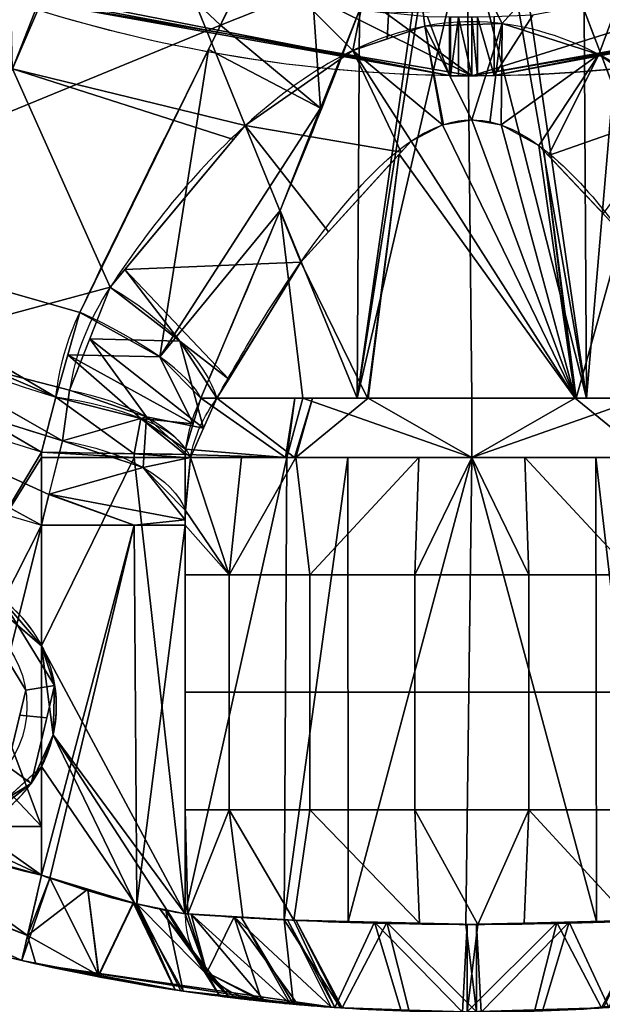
# Model space of a CAD drawing. Header units: millimetres. Extents: x -95 to 95, y -168 to 68.
# Tile 19 of 256: x -15 to 4, y -68 to -34. Entities that reach past the tile are written whole.
import ezdxf

# ---------------------------------------------------------------- set-up
doc = ezdxf.new("R2010")
doc.units = ezdxf.units.MM
doc.layers.add('100', color=7, linetype='Continuous', true_color=0xffffff)

msp = doc.modelspace()

# ---------------------------------------------------------------- linework, layer by layer
at = {"layer": '100', "color": 163, "linetype": 'Continuous'}
for p, q in [((0.766, -33.982, 14.087), (0.766, -35.994, 14.087)), ((-0.766, -35.994, 14.087), (-0.766, -33.996, 14.087)), ((-14.697, -55.475, 97), (-14.697, -49.039, 97)), ((-9.798, -49.039, 101), (-9.798, -64.637, 101)), ((-14.697, -51.356, 81), (-14.697, -63.317, 81)), ((-9.798, -64.637, 77), (-9.798, -51.356, 77)), ((-14.697, -63.317, 97), (-14.697, -59.603, 97))]:
    msp.add_line(p, q, dxfattribs=at)
at = {"layer": '100', "color": 163, "linetype": 'Continuous', "extrusion": (0, 0, -1)}
msp.add_circle((18.696, -57.539, -102), 4.5, dxfattribs=at)
at = {"layer": '100', "color": 163, "linetype": 'Continuous'}
msp.add_circle((-18.696, -57.539, 103), 3.5, dxfattribs=at)
at = {"layer": '100', "color": 163, "linetype": 'Continuous', "extrusion": (0, 0, -1)}
for centre, radius, start, end in [((0, 0, -94), 68, 283.06797, 256.93203), ((0, 0, -81), 65, 283.06797, 256.93203), ((0, 0, -97), 51.024, 286.7388, 253.2612), ((0, 0, -80.215), 50.45, 286.0923, 253.9077), ((0, 14, 10), 50, 250.5023, 289.4977)]:
    msp.add_arc(centre, radius, start, end, dxfattribs=at)
at = {"layer": '100', "color": 163, "linetype": 'Continuous'}
for centre, radius, start, end in [((0, 0, 84), 68, 283.06797, 256.93203), ((0, 0, 81), 53.418, 285.9698, 254.0302), ((0, 0, 97.321), 49.087, 286.8231, 253.1769), ((-18.696, -57.539, 97), 4.5, 27.3052, 252), ((-18.696, -57.539, 97), 4.5, 252, 332.6948), ((0, 0, 97), 65, 252, 256.93203)]:
    msp.add_arc(centre, radius, start, end, dxfattribs=at)
at = {"layer": '100', "color": 163, "linetype": 'Continuous', "extrusion": (0.500891, 0.754648, -0.42381)}
msp.add_arc((-14.276, 46.906, -71.566), 5, 82.3326, 153.3965, dxfattribs=at)
at = {"layer": '100', "color": 163, "linetype": 'Continuous', "extrusion": (0.40359, 0.877121, 0.260333)}
msp.add_arc((-6.442, 111.737, -18.493), 5, 196.0479, 272.0461, dxfattribs=at)
at = {"layer": '100', "color": 163, "linetype": 'Continuous', "extrusion": (0.136165, 0.869628, -0.474559)}
msp.add_arc((6.659, 41.846, -80.136), 5, 93.5678, 161.7399, dxfattribs=at)
at = {"layer": '100', "color": 163, "linetype": 'Continuous', "extrusion": (0.110686, 0.941471, 0.318404)}
msp.add_arc((8.907, 112.635, -14.821), 5, 192.3972, 266.748, dxfattribs=at)
at = {"layer": '100', "color": 163, "linetype": 'Continuous', "extrusion": (0, 1, 0)}
for centre, radius, start, end in [((0, 99, -47.021), 9.65, 16.4644, 163.5356), ((0, 79, -47.021), 9.65, 205.512, 334.488), ((14.697, 102, -49.039), 5, 191.537, 270), ((14.697, 76, -51.356), 5, 90, 168.463)]:
    msp.add_arc(centre, radius, start, end, dxfattribs=at)
at = {"layer": '100', "color": 163, "linetype": 'Continuous', "extrusion": (0.104531, 0.86556, -0.489775)}
msp.add_arc((8.467, 40.56, -82.706), 5, 94.5387, 166.1485, dxfattribs=at)
at = {"layer": '100', "color": 163, "linetype": 'Continuous', "extrusion": (0.016412, 0.999865, 5.69402e-18)}
msp.add_arc((13.892, 102, -49.097), 5, 191.5366, 270, dxfattribs=at)
at = {"layer": '100', "color": 163, "linetype": 'Continuous', "extrusion": (0, -1, 0)}
for centre, start, end in [((0, 99, 49.039), 11.537, 168.463), ((0, 79, 49.039), 196.0098, 343.9902)]:
    msp.add_arc(centre, 10, start, end, dxfattribs=at)
at = {"layer": '100', "color": 163, "linetype": 'Continuous', "extrusion": (0.974103, -0.226107, 0)}
for centre, start, end in [((-65, 84), 180, 270), ((-65, 94), 90, 180)]:
    msp.add_arc(centre, 3, start, end, dxfattribs=at)
at = {"layer": '100', "color": 163, "linetype": 'Continuous', "extrusion": (-0.199955, 0.021217, 0.979575)}
msp.add_arc((65, 15.604, 76.015), 3, 275.9341, 360, dxfattribs=at)
at = {"layer": '100', "color": 163, "linetype": 'Continuous', "extrusion": (0.199955, -0.021217, 0.979575)}
msp.add_arc((-65, 20.188, 98.349), 3, 95.9341, 180, dxfattribs=at)
at = {"layer": '100', "color": 163, "linetype": 'Continuous', "extrusion": (0.766044, 0, -0.642788)}
msp.add_ellipse((0, 14, 15), major_axis=(-50, 0, -59.588), ratio=0.642788, start_param=4.72771, end_param=5.08539, dxfattribs=at)
at = {"layer": '100', "color": 163, "linetype": 'Continuous', "extrusion": (0.766044, 0, 0.642788)}
msp.add_ellipse((0, 14, 15), major_axis=(50, 0, -59.588), ratio=0.642788, start_param=4.72771, end_param=5.08539, dxfattribs=at)
at = {"layer": '100', "color": 163, "linetype": 'Continuous'}
for points in [[(-13.389, -44.083, 98.245), (-11.521, -40.123, 99.424), (-9.483, -36.158, 100), (-7.52, -32.071, 100)], [(-3.84, -33.753, 102.063), (-5.496, -38.23, 102.551), (-7.412, -42.651, 102.462), (-9.255, -47.021, 101.735)], [(9.255, -47.021, 101.735), (7.405, -42.632, 102.465), (5.502, -38.249, 102.553), (3.84, -33.753, 102.063)], [(-12.354, -43.221, 77.304), (-13.079, -44.314, 77.918), (-13.547, -45.488, 78.568), (-13.744, -46.748, 79.256)], [(-14.207, -46.986, 97.321), (-14.1, -45.982, 97.66), (-13.828, -45.014, 97.968), (-13.389, -44.083, 98.245)], [(-13.744, -46.748, 79.256), (-13.835, -47.324, 79.57), (-13.915, -47.9, 79.89), (-13.984, -48.473, 80.215)], [(-14.695, -48.862, 97), (-14.534, -48.218, 97), (-14.371, -47.593, 97.107), (-14.207, -46.986, 97.321)], [(-9.255, -47.021, 101.735), (-9.527, -47.579, 101.518), (-9.703, -48.16, 101.286), (-9.784, -48.762, 101.036)], [(-9.612, -49.039, 76.242), (-9.472, -48.309, 75.755), (-9.167, -47.637, 75.291), (-8.709, -47.021, 74.844)], [(-13.984, -48.473, 80.215), (-14.213, -49.351, 80.73), (-14.458, -50.341, 81), (-14.697, -51.356, 81)], [(-14.697, -49.039, 97), (-14.697, -48.98, 97), (-14.696, -48.921, 97), (-14.695, -48.862, 97)], [(-9.797, -48.943, 101), (-9.798, -48.975, 101), (-9.798, -49.007, 101), (-9.798, -49.039, 101)], [(-9.78, -50.85, 76.913), (-9.731, -50.247, 76.685), (-9.675, -49.643, 76.462), (-9.612, -49.039, 76.242)], [(-9.798, -51.356, 77), (-9.798, -51.185, 77), (-9.793, -51.01, 76.973), (-9.78, -50.85, 76.913)], [(-14.697, -55.475, 97), (-14.533, -55.792, 97), (-14.281, -56.467, 97.013), (-14.151, -57.539, 97.032), (-14.281, -58.611, 97.013), (-14.533, -59.285, 97), (-14.697, -59.603, 97)]]:
    msp.add_open_spline(points, degree=3, dxfattribs=at)
for points, knots in [([(12.354, -43.221, 77.304), (10.959, -41.12, 76.124), (9.373, -39.109, 75.086), (6.359, -36.492, 73.818), (5.251, -35.701, 73.45), (2.778, -34.521, 72.914), (1.409, -34.153, 72.752), (-1.372, -34.147, 72.75), (-2.753, -34.511, 72.909), (-5.244, -35.696, 73.448), (-6.336, -36.475, 73.81), (-9.353, -39.086, 75.074), (-10.956, -41.116, 76.122), (-12.354, -43.221, 77.304)], [0, 0, 0, 0, 0.25, 0.25, 0.375, 0.375, 0.5, 0.5, 0.625, 0.625, 0.75, 0.75, 1, 1, 1, 1]), ([(0.766, -35.994, 14.087), (0.694, -35.995, 14.173), (0.606, -35.996, 14.247), (0.414, -35.998, 14.361), (0.306, -35.999, 14.403), (0.087, -36, 14.447), (-0.028, -36, 14.45), (-0.25, -35.999, 14.419), (-0.359, -35.999, 14.384), (-0.558, -35.997, 14.281), (-0.65, -35.996, 14.212), (-0.74, -35.995, 14.117), (-0.753, -35.994, 14.102), (-0.766, -35.994, 14.087)], [0, 0, 0, 0, 0.193363, 0.193363, 0.386727, 0.386727, 0.580069, 0.580069, 0.773385, 0.773385, 0.966717, 0.966717, 1, 1, 1, 1]), ([(-8.709, -47.021, 74.844), (-7.667, -45.131, 74.226), (-6.527, -43.252, 73.722), (-4.542, -40.603, 73.179), (-3.841, -39.748, 73.033), (-2.205, -38.24, 72.821), (-1.195, -37.524, 72.75), (1.104, -37.487, 72.746), (2.128, -38.182, 72.814), (3.793, -39.692, 73.024), (4.504, -40.556, 73.17), (6.519, -43.237, 73.718), (7.659, -45.117, 74.221), (8.709, -47.021, 74.844)], [0, 0, 0, 0, 0.25, 0.25, 0.375, 0.375, 0.5, 0.5, 0.625, 0.625, 0.75, 0.75, 1, 1, 1, 1]), ([(-9.784, -48.762, 101.036), (-9.791, -48.812, 101.015), (-9.795, -48.867, 101.003), (-9.797, -48.928, 101), (-9.797, -48.936, 101), (-9.797, -48.943, 101)], [0, 0, 0, 0, 0.884581, 0.884581, 1, 1, 1, 1]), ([(-14.697, -63.317, 97), (-13.592, -63.727, 97), (-12.484, -64.052, 97.37), (-10.677, -64.489, 98.811), (-10.034, -64.597, 99.845), (-9.798, -64.637, 101)], [0, 0, 0, 0, 0.5, 0.5, 1, 1, 1, 1]), ([(-9.798, -64.637, 77), (-10.034, -64.597, 78.154), (-10.678, -64.489, 79.19), (-12.479, -64.053, 80.627), (-13.593, -63.727, 81), (-14.697, -63.317, 81)], [0, 0, 0, 0, 0.5, 0.5, 1, 1, 1, 1]), ([(9.798, -64.637, 77), (9.337, -64.671, 74.742), (8.106, -64.764, 72.709), (4.544, -64.934, 69.8), (2.298, -65, 69), (-2.297, -65, 69), (-4.549, -64.934, 69.804), (-8.1, -64.764, 72.704), (-9.337, -64.671, 74.742), (-9.798, -64.637, 77)], [0, 0, 0, 0, 0.25, 0.25, 0.5, 0.5, 0.75, 0.75, 1, 1, 1, 1]), ([(-9.798, -64.637, 101), (-9.337, -64.671, 103.258), (-8.106, -64.764, 105.291), (-4.544, -64.934, 108.2), (-2.298, -65, 109), (2.297, -65, 109), (4.549, -64.934, 108.196), (8.1, -64.764, 105.296), (9.337, -64.671, 103.258), (9.798, -64.637, 101)], [0, 0, 0, 0, 0.25, 0.25, 0.5, 0.5, 0.75, 0.75, 1, 1, 1, 1]), ([(-15.375, -66.239, 84), (-13.516, -66.671, 84), (-11.676, -67.007, 83.407), (-8.671, -67.462, 81.127), (-7.574, -67.578, 79.47), (-7.175, -67.62, 77.6)], [0, 0, 0, 0, 0.5, 0.5, 1, 1, 1, 1]), ([(-7.175, -67.62, 100.4), (-7.574, -67.578, 98.533), (-8.67, -67.462, 96.874), (-11.669, -67.008, 94.597), (-13.518, -66.67, 94), (-15.375, -66.239, 94)], [0, 0, 0, 0, 0.5, 0.5, 1, 1, 1, 1]), ([(7.175, -67.62, 100.4), (6.829, -67.657, 102.022), (5.885, -67.758, 103.463), (3.272, -67.934, 105.464), (1.639, -68, 106.002), (-1.654, -68, 105.998), (-3.278, -67.934, 105.462), (-5.895, -67.757, 103.452), (-6.829, -67.657, 102.022), (-7.175, -67.62, 100.4)], [0, 0, 0, 0, 0.25, 0.25, 0.5, 0.5, 0.75, 0.75, 1, 1, 1, 1]), ([(-7.175, -67.62, 77.6), (-6.829, -67.657, 75.978), (-5.885, -67.758, 74.537), (-3.272, -67.934, 72.536), (-1.639, -68, 71.998), (1.654, -68, 72.002), (3.278, -67.934, 72.538), (5.895, -67.757, 74.548), (6.829, -67.657, 75.978), (7.175, -67.62, 77.6)], [0, 0, 0, 0, 0.25, 0.25, 0.5, 0.5, 0.75, 0.75, 1, 1, 1, 1])]:
    msp.add_open_spline(points, degree=3, knots=knots, dxfattribs=at)
for points in [[(-15.688, -35.765, 74.637), (-15.905, -25.981, 71.52), (-12.339, -27.2, 71.335)], [(-8.585, -34.264, 99.943), (-16.306, -27.024, 100), (-24.626, -40.868, 97.321)], [(-8.585, -34.264, 99.943), (-7.52, -32.071, 100), (-16.306, -27.024, 100)], [(-15.688, -35.765, 74.637), (-11.998, -27.2, 71.335), (-7.744, -37.703, 74.405)], [(-12.339, -27.2, 71.335), (-11.998, -27.2, 71.335), (-15.688, -35.765, 74.637)], [(-11.998, -27.2, 71.335), (-4.066, -35.136, 73.193), (-7.744, -37.703, 74.405)], [(-4.066, -35.136, 73.193), (-11.998, -27.2, 71.335), (-2.466, -27.2, 71.335)], [(-2.466, -27.2, 71.335), (-2.889, -34.738, 73.014), (-4.066, -35.136, 73.193)], [(-1.603, -34.303, 72.819), (-2.889, -34.738, 73.014), (-2.466, -27.2, 71.335)], [(-2.466, -27.2, 71.335), (7.332, -27.2, 71.335), (1.032, -34.213, 72.779)], [(1.032, -34.213, 72.779), (-1.603, -34.303, 72.819), (-2.466, -27.2, 71.335)], [(4.335, -35.27, 73.255), (1.032, -34.213, 72.779), (7.332, -27.2, 71.335)], [(7.11, -37.148, 74.136), (4.335, -35.27, 73.255), (7.332, -27.2, 71.335)], [(-3.84, -33.753, 102.063), (-3.913, -47.021, 107.35), (-1.523, -30.276, 102.316)], [(-1.321, -30.469, 102.498), (-1.523, -30.276, 102.316), (-3.913, -47.021, 107.35)], [(3.913, -47.021, 107.35), (1.465, -30.213, 102.254), (1.063, -30.624, 102.642)], [(1.465, -30.213, 102.254), (3.913, -47.021, 107.35), (3.84, -33.753, 102.063)], [(-0.174, -30.882, 102.883), (-1.321, -30.469, 102.498), (-3.913, -47.021, 107.35)], [(-3.913, -47.021, 107.35), (0, -47.021, 108.65), (-0.174, -30.882, 102.883)], [(3.913, -47.021, 107.35), (1.063, -30.624, 102.642), (-0.174, -30.882, 102.883)], [(-0.174, -30.882, 102.883), (0, -47.021, 108.65), (3.913, -47.021, 107.35)], [(0, -36, -10), (-16.688, -33.133, -10), (-12.87, -31.129, -10), (-4.795, -33.619, -10)], [(-5.454, -33.015, 100.546), (-7.52, -32.071, 100), (-8.585, -34.264, 99.943)], [(-0.766, -35.994, 14.087), (-18.221, -32.562, -6.714), (-17.457, -32.854, -8.357)], [(-1.513, -33.987, 13.197), (-7.089, -33.427, 6.552), (-18.221, -32.562, -6.714), (-0.766, -35.994, 14.087)], [(16.688, -33.133, -10), (0, -36, -10), (7.946, -33.517, -10), (13.891, -32.506, -10)], [(17.457, -32.854, -8.357), (18.221, -32.562, -6.714), (0.766, -35.994, 14.087)], [(0.766, -35.994, 14.087), (18.221, -32.562, -6.714), (7.073, -32.977, 6.57), (2.084, -33.924, 12.516)], [(-17.457, -32.854, -8.357), (-16.688, -33.133, -10), (-0.766, -35.994, 14.087)], [(0.766, -35.994, 14.087), (0.007, -35.999, 14.398), (17.457, -32.854, -8.357)], [(16.688, -33.133, -10), (17.457, -32.854, -8.357), (0.007, -35.999, 14.398)], [(-16.688, -33.133, -10), (0, -36, -10), (-0.766, -35.994, 14.087)], [(-8.585, -34.264, 99.943), (-5.167, -37.108, 102.204), (-5.454, -33.015, 100.546)], [(-5.167, -37.108, 102.204), (-3.84, -33.753, 102.063), (-5.454, -33.015, 100.546)], [(0.007, -35.999, 14.398), (0.007, -35.999, -10), (16.688, -33.133, -10)], [(5.454, -33.015, 100.546), (3.84, -33.753, 102.063), (4.831, -36.354, 102.282)], [(0, -36, -10), (-4.795, -33.619, -10), (-2.944, -33.851, -10)], [(0, -36, -10), (-2.944, -33.851, -10), (7.946, -33.517, -10)], [(-3.84, -33.753, 102.063), (-6.549, -40.598, 102.351), (-3.913, -47.021, 107.35)], [(0.766, -35.994, 14.087), (0.766, -33.982, 14.087), (0.197, -33.993, 14.425)], [(2.084, -33.924, 12.516), (0.766, -33.982, 14.087), (0.766, -35.994, 14.087)], [(3.913, -47.021, 107.35), (4.831, -36.354, 102.282), (3.84, -33.753, 102.063)], [(-24.626, -40.868, 97.321), (-13.389, -44.083, 98.245), (-8.585, -34.264, 99.943)], [(-8.585, -34.264, 99.943), (-8.995, -35.103, 99.798), (-5.167, -37.108, 102.204)], [(-4.066, -35.136, 73.193), (-1.603, -34.303, 72.819), (-0.999, -37.679, 72.766)], [(-0.999, -37.679, 72.766), (-1.603, -34.303, 72.819), (-1.602, -34.303, 72.819)], [(-1.602, -34.303, 72.819), (1.032, -34.213, 72.779), (0, -37.505, 72.748)], [(-1.602, -34.303, 72.819), (-0.962, -37.672, 72.765), (-0.999, -37.679, 72.766)], [(0, -37.505, 72.748), (-0.962, -37.672, 72.765), (-1.602, -34.303, 72.819)], [(-0.766, -35.994, 14.087), (-0.766, -33.996, 14.087), (-1.513, -33.987, 13.197)], [(-0.727, -33.996, 14.131), (-0.766, -33.996, 14.087), (-0.766, -35.994, 14.087)], [(-0.766, -35.994, 14.087), (-0.727, -35.995, 14.131), (-0.727, -33.996, 14.131)], [(-0.459, -33.997, 14.333), (-0.727, -33.996, 14.131), (-0.727, -35.995, 14.131)], [(-0.727, -35.995, 14.131), (-0.459, -35.998, 14.333), (-0.459, -33.997, 14.333)], [(0.006, -35.999, 14.398), (0.006, -33.994, 14.398), (-0.459, -33.997, 14.333)], [(-0.459, -33.997, 14.333), (-0.459, -35.998, 14.333), (0.006, -35.999, 14.398)], [(0, -37.505, 72.748), (1.032, -34.213, 72.779), (1.033, -34.213, 72.779)], [(1.033, -34.213, 72.779), (0.612, -37.612, 72.759), (0, -37.505, 72.748)], [(0.197, -36, 14.425), (0.197, -33.993, 14.425), (0.006, -33.994, 14.398)], [(0.006, -33.994, 14.398), (0.006, -35.999, 14.398), (0.197, -36, 14.425)], [(0.197, -33.993, 14.425), (0.197, -36, 14.425), (0.766, -35.994, 14.087)], [(1.001, -37.679, 72.766), (0.612, -37.612, 72.759), (1.033, -34.213, 72.779)], [(1.001, -37.679, 72.766), (1.033, -34.213, 72.779), (4.335, -35.27, 73.255)], [(-8.995, -35.103, 99.798), (-13.389, -44.083, 98.245), (-10.663, -45.609, 99.162)], [(-10.663, -45.609, 99.162), (-5.167, -37.108, 102.204), (-8.995, -35.103, 99.798)], [(-7.743, -37.702, 74.405), (-4.066, -35.136, 73.193), (-2.413, -38.607, 72.893)], [(-0.999, -37.679, 72.766), (-2.068, -38.228, 72.827), (-4.066, -35.136, 73.193)], [(-4.066, -35.136, 73.193), (-4.066, -35.136, 73.193), (-2.413, -38.607, 72.893)], [(-2.068, -38.228, 72.827), (-2.413, -38.607, 72.893), (-4.066, -35.136, 73.193)], [(4.335, -35.27, 73.255), (2.293, -38.387, 72.847), (1.001, -37.679, 72.766)], [(4.335, -35.27, 73.255), (4.336, -35.271, 73.255), (2.293, -38.387, 72.847)], [(4.336, -35.271, 73.255), (2.615, -38.727, 72.903), (2.293, -38.387, 72.847)], [(2.615, -38.727, 72.903), (4.336, -35.271, 73.255), (7.11, -37.148, 74.136)], [(-19.698, -45.208, 80.215), (-15.688, -35.765, 74.637), (-12.354, -43.221, 77.304)], [(-15.688, -35.765, 74.637), (-8.136, -38.172, 74.652), (-12.354, -43.221, 77.304)], [(-7.744, -37.703, 74.405), (-8.136, -38.172, 74.652), (-15.688, -35.765, 74.637)], [(-0.727, -35.995, 14.131), (-0.766, -35.994, 14.087), (0, -36, -10)], [(-0.459, -35.998, 14.333), (-0.727, -35.995, 14.131), (0, -36, -10)], [(0, -36, -10), (0.007, -35.999, 14.398), (-0.459, -35.998, 14.333)], [(0, -36, -10), (0.007, -35.999, -10), (0.007, -35.999, 14.398)], [(0.766, -35.994, 14.087), (0.197, -36, 14.425), (0.007, -35.999, 14.398)], [(4.831, -36.354, 102.282), (3.913, -47.021, 107.35), (5.777, -47.021, 106.731)], [(-20.751, -53.536, 97), (-17.323, -53.253, 97), (-14.695, -48.862, 97), (-35.412, -36.735, 97)], [(-6.549, -40.598, 102.351), (-5.167, -37.108, 102.204), (-10.663, -45.609, 99.162)], [(7.11, -37.148, 74.136), (4.487, -40.71, 73.229), (2.615, -38.727, 72.903)], [(-2.068, -38.228, 72.827), (-0.999, -37.679, 72.766), (3.536, -47.021, 70.021)], [(3.536, -47.021, 70.021), (-0.999, -37.679, 72.766), (0, -37.505, 72.748)], [(0, -37.505, 72.748), (1.001, -37.679, 72.766), (3.536, -47.021, 70.021)], [(1.001, -37.679, 72.766), (2.293, -38.387, 72.847), (3.536, -47.021, 70.021)], [(-11.854, -42.623, 76.99), (-7.744, -37.703, 74.405), (-5.844, -42.373, 73.551)], [(-7.744, -37.703, 74.405), (-7.743, -37.702, 74.405), (-4.893, -41.329, 73.369)], [(-4.893, -41.329, 73.369), (-5.844, -42.373, 73.551), (-7.744, -37.703, 74.405)], [(-2.413, -38.607, 72.893), (-4.893, -41.329, 73.369), (-7.743, -37.702, 74.405)], [(-2.477, -38.677, 72.906), (-2.068, -38.228, 72.827), (3.536, -47.021, 70.021)], [(-5.844, -42.373, 73.551), (-2.477, -38.677, 72.906), (-3.566, -47.021, 70.048)], [(-3.536, -47.021, 70.021), (-3.566, -47.021, 70.048), (-2.477, -38.677, 72.906)], [(3.536, -47.021, 70.021), (-3.536, -47.021, 70.021), (-2.477, -38.677, 72.906)], [(3.536, -47.021, 70.021), (2.293, -38.387, 72.847), (2.459, -38.562, 72.875)], [(3.566, -47.021, 70.048), (2.459, -38.562, 72.875), (5.137, -41.399, 73.342)], [(2.459, -38.562, 72.875), (3.566, -47.021, 70.048), (3.536, -47.021, 70.021)], [(-14.207, -46.986, 97.321), (-26.961, -39.497, 97.321), (-28.028, -41.058, 97)], [(-10.663, -45.609, 99.162), (-9.255, -47.021, 101.735), (-6.549, -40.598, 102.351)], [(-6.549, -40.598, 102.351), (-9.255, -47.021, 101.735), (-5.777, -47.021, 106.731)], [(-5.777, -47.021, 106.731), (-3.913, -47.021, 107.35), (-6.549, -40.598, 102.351)], [(-24.626, -40.868, 97.321), (-14.207, -46.986, 97.321), (-13.389, -44.083, 98.245)], [(-28.099, -44.053, 81), (-26.386, -41.385, 80.215), (-13.984, -48.473, 80.215)], [(-28.028, -41.058, 97), (-14.695, -48.862, 97), (-14.207, -46.986, 97.321)], [(5.137, -41.399, 73.342), (8.709, -47.021, 74.844), (3.566, -47.021, 70.048)], [(-5.844, -42.373, 73.551), (-8.306, -46.367, 74.662), (-11.854, -42.623, 76.99)], [(-3.566, -47.021, 70.048), (-8.709, -47.021, 74.844), (-5.844, -42.373, 73.551)], [(-9.976, -45.071, 76.819), (-12.354, -43.221, 77.304), (-11.854, -42.623, 76.99)], [(-9.976, -45.071, 76.819), (-11.854, -42.623, 76.99), (-8.306, -46.367, 74.662)], [(-12.354, -43.221, 77.304), (-13.744, -46.748, 79.256), (-19.698, -45.208, 80.215)], [(-13.049, -44.984, 78.28), (-12.354, -43.221, 77.304), (-9.976, -45.071, 76.819)], [(-13.984, -48.473, 80.215), (-14.446, -50.31, 80.903), (-28.099, -44.053, 81)], [(-14.446, -50.31, 80.903), (-14.697, -51.356, 81), (-28.099, -44.053, 81)], [(-10.663, -45.609, 99.162), (-13.389, -44.083, 98.245), (-13.798, -45.534, 97.783)], [(-11.11, -47.656, 78.347), (-13.744, -46.748, 79.256), (-13.049, -44.984, 78.28)], [(-9.164, -48.037, 75.548), (-13.049, -44.984, 78.28), (-9.976, -45.071, 76.819)], [(-11.11, -47.656, 78.347), (-13.049, -44.984, 78.28), (-9.164, -48.037, 75.548)], [(-9.976, -45.071, 76.819), (-8.709, -47.021, 74.844), (-9.164, -48.037, 75.548)], [(-8.306, -46.367, 74.662), (-8.709, -47.021, 74.844), (-9.976, -45.071, 76.819)], [(-13.744, -46.748, 79.256), (-13.984, -48.473, 80.215), (-19.698, -45.208, 80.215)], [(-13.798, -45.534, 97.783), (-14.207, -46.986, 97.321), (-11.312, -47.707, 98.446)], [(-9.52, -47.893, 101.385), (-13.798, -45.534, 97.783), (-11.312, -47.707, 98.446)], [(-10.663, -45.609, 99.162), (-13.798, -45.534, 97.783), (-9.52, -47.893, 101.385)], [(-9.52, -47.893, 101.385), (-9.255, -47.021, 101.735), (-10.663, -45.609, 99.162)], [(-16.966, -55.81, 81), (-18.696, -55.093, 81), (-23.517, -46.55, 81), (-14.697, -51.356, 81)], [(-13.984, -48.473, 80.215), (-13.744, -46.748, 79.256), (-11.11, -47.656, 78.347)], [(-14.207, -46.986, 97.321), (-14.695, -48.862, 97), (-11.534, -48.914, 98.127)], [(-11.534, -48.914, 98.127), (-11.312, -47.707, 98.446), (-14.207, -46.986, 97.321)], [(-9.255, -47.021, 101.735), (-9.784, -48.762, 101.036), (-6.365, -49.039, 106.68)], [(-6.059, -49.039, 71.074), (-9.612, -49.039, 76.242), (-8.709, -47.021, 74.844)], [(-6.365, -49.039, 106.68), (-6.047, -47.021, 106.343), (-9.255, -47.021, 101.735)], [(-8.709, -47.021, 74.844), (-5.44, -47.021, 71.795), (-6.059, -49.039, 71.074)], [(-6.047, -47.021, 106.343), (-6.365, -49.039, 106.68), (-6.325, -49.039, 106.746)], [(-5.777, -47.021, 106.731), (-6.325, -49.039, 106.746), (0, -49.039, 109)], [(-6.325, -49.039, 106.746), (-5.777, -47.021, 106.731), (-6.047, -47.021, 106.343)], [(-6.017, -49.039, 71.013), (-6.059, -49.039, 71.074), (-5.44, -47.021, 71.795)], [(0, -49.039, 69), (-6.017, -49.039, 71.013), (-3.536, -47.021, 70.021)], [(-5.44, -47.021, 71.795), (-3.536, -47.021, 70.021), (-6.017, -49.039, 71.013)], [(0, -49.039, 109), (0, -47.021, 108.65), (-5.777, -47.021, 106.731)], [(-3.536, -47.021, 70.021), (0, -47.021, 70.021), (0, -49.039, 69)], [(0, -49.039, 109), (6.325, -49.039, 106.746), (5.777, -47.021, 106.731)], [(5.777, -47.021, 106.731), (0, -47.021, 108.65), (0, -49.039, 109)], [(0, -49.039, 69), (0, -47.021, 70.021), (3.536, -47.021, 70.021)], [(3.536, -47.021, 70.021), (6.017, -49.039, 71.013), (0, -49.039, 69)], [(6.017, -49.039, 71.013), (3.536, -47.021, 70.021), (5.44, -47.021, 71.795)], [(-11.11, -47.656, 78.347), (-11.232, -49.385, 79.192), (-13.984, -48.473, 80.215)], [(-11.312, -47.707, 98.446), (-11.534, -48.914, 98.127), (-9.797, -48.943, 101)], [(-11.312, -47.707, 98.446), (-9.784, -48.762, 101.036), (-9.52, -47.893, 101.385)], [(-9.797, -48.943, 101), (-9.784, -48.762, 101.036), (-11.312, -47.707, 98.446)], [(-11.232, -49.385, 79.192), (-11.11, -47.656, 78.347), (-9.612, -49.039, 76.242)], [(-9.164, -48.037, 75.548), (-9.612, -49.039, 76.242), (-11.11, -47.656, 78.347)], [(-14.443, -50.295, 80.897), (-13.984, -48.473, 80.215), (-11.232, -49.385, 79.192)], [(-9.784, -48.762, 101.036), (-9.797, -48.943, 101), (-6.365, -49.039, 106.68)], [(-14.697, -49.039, 97), (-14.695, -48.862, 97), (-17.323, -53.253, 97)], [(-17.323, -53.253, 97), (-14.697, -55.475, 97), (-14.697, -49.039, 97)], [(-14.695, -48.862, 97), (-14.697, -49.039, 97), (-11.535, -49.039, 98.127)], [(-9.798, -64.637, 101), (-11.535, -49.039, 98.127), (-14.697, -55.475, 97)], [(-11.535, -49.039, 98.127), (-14.697, -49.039, 97), (-14.697, -55.475, 97)], [(-11.535, -49.039, 98.127), (-11.534, -48.914, 98.127), (-14.695, -48.862, 97)], [(-11.534, -48.914, 98.127), (-11.535, -49.039, 98.127), (-9.798, -49.039, 101)], [(-9.798, -64.637, 101), (-9.798, -49.039, 101), (-11.535, -49.039, 98.127)], [(-9.798, -49.039, 101), (-9.797, -48.943, 101), (-11.534, -48.914, 98.127)], [(-9.612, -49.039, 76.242), (-9.78, -50.85, 76.913), (-11.232, -49.385, 79.192)], [(-9.797, -48.943, 101), (-9.798, -49.039, 101), (-6.365, -49.039, 106.68)], [(-6.325, -49.039, 106.746), (-9.798, -49.039, 101), (-9.798, -64.637, 101)], [(-9.798, -64.637, 101), (-6.405, -64.845, 106.679), (-6.325, -49.039, 106.746)], [(-8.295, -53.054, 73.415), (-9.78, -50.85, 76.913), (-9.612, -49.039, 76.242)], [(-9.612, -49.039, 76.242), (-7.869, -49.039, 73.707), (-8.295, -53.054, 73.415)], [(-8.295, -53.054, 73.415), (-7.869, -49.039, 73.707), (-6.017, -49.039, 71.013)], [(-6.017, -49.039, 71.013), (-5.538, -53.054, 70.673), (-8.295, -53.054, 73.415)], [(-4.235, -49.039, 107.491), (-6.325, -49.039, 106.746), (-6.405, -64.845, 106.679)], [(-6.405, -64.845, 106.679), (-4.227, -64.899, 107.493), (-4.235, -49.039, 107.491)], [(-5.538, -53.054, 70.673), (-6.017, -49.039, 71.013), (-1.806, -49.039, 69.604)], [(-1.806, -49.039, 69.604), (-1.944, -53.054, 69.191), (-5.538, -53.054, 70.673)], [(0, -49.039, 109), (-4.235, -49.039, 107.491), (-4.227, -64.899, 107.493)], [(-4.227, -64.899, 107.493), (-0.201, -65, 108.998), (0, -49.039, 109)], [(-1.944, -53.054, 69.191), (-1.806, -49.039, 69.604), (0, -49.039, 69)], [(0, -49.039, 69), (1.944, -53.054, 69.191), (-1.944, -53.054, 69.191)], [(0, -49.039, 109), (-0.201, -65, 108.998), (4.264, -64.901, 107.536)], [(0, -49.039, 69), (1.806, -49.039, 69.604), (1.944, -53.054, 69.191)], [(4.264, -64.901, 107.536), (4.235, -49.039, 107.491), (0, -49.039, 109)], [(1.806, -49.039, 69.604), (6.017, -49.039, 71.013), (5.538, -53.054, 70.673)], [(5.538, -53.054, 70.673), (1.944, -53.054, 69.191), (1.806, -49.039, 69.604)], [(4.235, -49.039, 107.491), (4.264, -64.901, 107.536), (6.075, -64.861, 106.943)], [(6.075, -64.861, 106.943), (6.325, -49.039, 106.746), (4.235, -49.039, 107.491)], [(-9.791, -51.172, 76.968), (-14.443, -50.295, 80.897), (-11.232, -49.385, 79.192)], [(-11.232, -49.385, 79.192), (-9.78, -50.85, 76.913), (-9.791, -51.172, 76.968)], [(-11.535, -51.356, 79.873), (-14.697, -51.356, 81), (-14.446, -50.31, 80.903)], [(-14.446, -50.31, 80.903), (-14.443, -50.295, 80.897), (-11.535, -51.356, 79.873)], [(-11.535, -51.356, 79.873), (-14.443, -50.295, 80.897), (-9.791, -51.172, 76.968)], [(-8.295, -53.054, 73.415), (-9.798, -51.356, 77), (-9.78, -50.85, 76.913)], [(-16.25, -57.539, 81), (-16.966, -55.81, 81), (-14.697, -51.356, 81)], [(-14.697, -51.356, 81), (-14.697, -61.651, 81), (-16.25, -57.539, 81)], [(-11.535, -51.356, 79.873), (-14.415, -63.42, 80.992), (-14.697, -63.317, 81)], [(-14.697, -63.317, 81), (-14.697, -51.356, 81), (-11.535, -51.356, 79.873)], [(-11.535, -51.356, 79.873), (-11.448, -64.302, 79.801), (-14.415, -63.42, 80.992)], [(-9.791, -51.172, 76.968), (-9.798, -51.356, 77), (-11.535, -51.356, 79.873)], [(-11.448, -64.302, 79.801), (-11.535, -51.356, 79.873), (-9.798, -51.356, 77)], [(-9.798, -51.356, 77), (-9.798, -64.637, 77), (-11.448, -64.302, 79.801)], [(-8.295, -53.054, 73.415), (-9.798, -53.054, 77), (-9.798, -51.356, 77)], [(-8.295, -53.054, 73.415), (-8.295, -57.068, 73.415), (-9.798, -57.068, 77), (-9.798, -53.054, 77)], [(-5.538, -53.054, 70.673), (-5.538, -57.068, 70.673), (-8.295, -57.068, 73.415), (-8.295, -53.054, 73.415)], [(-1.944, -53.054, 69.191), (-1.944, -57.068, 69.191), (-5.538, -57.068, 70.673), (-5.538, -53.054, 70.673)], [(1.944, -53.054, 69.191), (1.944, -57.068, 69.191), (-1.944, -57.068, 69.191), (-1.944, -53.054, 69.191)], [(5.538, -53.054, 70.673), (5.538, -57.068, 70.673), (1.944, -57.068, 69.191), (1.944, -53.054, 69.191)], [(-14.251, -56.835, 102), (-16.05, -53.898, 102), (-16.638, -54.707, 103), (-15.239, -56.991, 103)], [(-14.697, -55.475, 97), (-16.263, -54.15, 97), (-16.05, -53.898, 102)], [(-16.05, -53.898, 102), (-14.251, -56.835, 102), (-14.697, -55.475, 97)], [(-15.375, -66.239, 94), (-39.878, -54.817, 94), (-39.878, -54.817, 84), (-15.375, -66.239, 84)], [(-18.148, -60.996, 103), (-15.864, -59.596, 103), (-15.239, -56.991, 103), (-16.638, -54.707, 103)], [(-33.318, -58.268, 81.879), (-31.768, -55.359, 81), (-14.697, -63.317, 81)], [(-14.303, -58.525, 97.016), (-14.697, -55.475, 97), (-14.251, -56.835, 102)], [(-14.697, -55.475, 97), (-14.303, -58.525, 97.016), (-9.798, -64.637, 101)], [(-15.239, -56.991, 103), (-15.445, -57.85, 103), (-14.516, -57.938, 102), (-14.251, -56.835, 102)], [(-14.251, -56.835, 102), (-15.055, -60.184, 102), (-14.303, -58.525, 97.016)], [(-8.295, -57.068, 73.415), (-8.295, -61.083, 73.415), (-9.798, -61.083, 77), (-9.798, -57.068, 77)], [(-5.538, -57.068, 70.673), (-5.538, -61.083, 70.673), (-8.295, -61.083, 73.415), (-8.295, -57.068, 73.415)], [(-1.944, -57.068, 69.191), (-1.944, -61.083, 69.191), (-5.538, -61.083, 70.673), (-5.538, -57.068, 70.673)], [(1.944, -57.068, 69.191), (1.944, -61.083, 69.191), (-1.944, -61.083, 69.191), (-1.944, -57.068, 69.191)], [(5.538, -57.068, 70.673), (5.538, -61.083, 70.673), (1.944, -61.083, 69.191), (1.944, -57.068, 69.191)], [(-16.966, -59.268, 81), (-16.25, -57.539, 81), (-14.697, -61.651, 81)], [(-15.055, -60.184, 102), (-14.516, -57.938, 102), (-15.445, -57.85, 103), (-15.864, -59.596, 103)], [(-33.234, -57.915, 84), (-33.318, -58.268, 81.879), (-15.177, -65.383, 81.879)], [(-15.177, -65.383, 96.121), (-33.318, -58.268, 96.121), (-33.234, -57.915, 94)], [(-15.177, -65.383, 81.879), (-15.375, -66.239, 84), (-33.234, -57.915, 84)], [(-33.234, -57.915, 94), (-15.375, -66.239, 94), (-15.177, -65.383, 96.121)], [(-14.697, -63.317, 81), (-15.177, -65.383, 81.879), (-33.318, -58.268, 81.879)], [(-33.318, -58.268, 96.121), (-15.177, -65.383, 96.121), (-20.086, -61.819, 97)], [(-14.697, -59.603, 97), (-14.303, -58.525, 97.016), (-15.055, -60.184, 102)], [(-11.515, -64.286, 98.143), (-14.303, -58.525, 97.016), (-14.697, -59.603, 97)], [(-11.515, -64.286, 98.143), (-10.41, -64.526, 99.426), (-14.303, -58.525, 97.016)], [(-10.41, -64.526, 99.426), (-9.798, -64.637, 101), (-14.303, -58.525, 97.016)], [(-14.697, -61.651, 81), (-18.271, -61.651, 81), (-18.696, -59.984, 81), (-16.966, -59.268, 81)], [(-15.864, -59.596, 103), (-17.396, -60.535, 103), (-17.024, -61.391, 102), (-15.055, -60.184, 102)], [(-14.697, -63.317, 97), (-14.697, -59.603, 97), (-16.985, -61.701, 97)], [(-15.055, -60.184, 102), (-15.181, -60.047, 97), (-14.697, -59.603, 97)], [(-14.697, -59.603, 97), (-14.697, -63.317, 97), (-11.515, -64.286, 98.143)], [(-15.055, -60.184, 102), (-17.992, -61.984, 102), (-16.985, -61.701, 97)], [(-16.985, -61.701, 97), (-15.181, -60.047, 97), (-15.055, -60.184, 102)], [(-9.706, -64.644, 76.593), (-9.798, -61.083, 77), (-8.295, -61.083, 73.415)], [(-9.706, -64.644, 76.593), (-9.798, -64.637, 77), (-9.798, -61.083, 77)], [(-8.295, -61.083, 73.415), (-7.824, -64.756, 73.723), (-9.706, -64.644, 76.593)], [(-8.295, -61.083, 73.415), (-5.538, -61.083, 70.673), (-6.075, -64.861, 71.057)], [(-6.075, -64.861, 71.057), (-7.824, -64.756, 73.723), (-8.295, -61.083, 73.415)], [(-1.792, -64.956, 69.655), (-6.075, -64.861, 71.057), (-5.538, -61.083, 70.673)], [(-5.538, -61.083, 70.673), (-1.944, -61.083, 69.191), (-1.792, -64.956, 69.655)], [(-1.944, -61.083, 69.191), (1.944, -61.083, 69.191), (0.201, -65, 69.002)], [(0.201, -65, 69.002), (-1.792, -64.956, 69.655), (-1.944, -61.083, 69.191)], [(1.944, -61.083, 69.191), (1.792, -64.96, 69.597), (0.201, -65, 69.002)], [(5.432, -64.869, 70.957), (1.792, -64.96, 69.597), (1.944, -61.083, 69.191)], [(1.944, -61.083, 69.191), (5.538, -61.083, 70.673), (5.432, -64.869, 70.957)], [(-16.985, -61.701, 97), (-20.086, -61.819, 97), (-14.697, -63.317, 97)], [(-15.177, -65.383, 96.121), (-14.697, -63.317, 97), (-20.086, -61.819, 97)], [(-18.271, -61.651, 81), (-14.697, -61.651, 81), (-14.697, -63.317, 81)], [(-12.75, -66.737, 83.073), (-15.375, -66.239, 84), (-14.415, -63.42, 80.992)], [(-14.415, -63.42, 80.992), (-15.375, -66.239, 84), (-15.177, -65.383, 81.879)], [(-15.177, -65.383, 81.879), (-14.697, -63.317, 81), (-14.415, -63.42, 80.992)], [(-13.117, -63.798, 97.568), (-14.697, -63.317, 97), (-15.177, -65.383, 96.121)], [(-14.415, -63.42, 80.992), (-13.117, -63.806, 80.471), (-12.75, -66.737, 83.073)], [(-15.177, -65.383, 96.121), (-12.742, -66.748, 94.854), (-13.117, -63.798, 97.568)], [(-11.557, -64.273, 98.128), (-13.117, -63.798, 97.568), (-12.742, -66.748, 94.854)], [(-12.75, -66.737, 83.073), (-13.117, -63.806, 80.471), (-11.566, -64.267, 79.848)], [(-11.566, -64.267, 79.848), (-10.135, -67.232, 82.15), (-12.75, -66.737, 83.073)], [(-10.135, -67.232, 82.15), (-11.566, -64.267, 79.848), (-11.448, -64.302, 79.801)], [(-12.742, -66.748, 94.854), (-10.145, -67.229, 95.869), (-11.557, -64.273, 98.128)], [(-11.515, -64.286, 98.143), (-11.557, -64.273, 98.128), (-10.145, -67.229, 95.869)], [(-11.515, -64.286, 98.143), (-10.145, -67.229, 95.869), (-9.865, -67.281, 95.979)], [(-10.448, -64.518, 99.383), (-11.515, -64.286, 98.143), (-9.865, -67.281, 95.979)], [(-8.29, -67.49, 80.164), (-9.936, -67.27, 82.08), (-11.448, -64.302, 79.801)], [(-11.448, -64.302, 79.801), (-10.671, -64.46, 78.481), (-8.29, -67.49, 80.164)], [(-9.936, -67.27, 82.08), (-10.135, -67.232, 82.15), (-11.448, -64.302, 79.801)], [(-10.671, -64.46, 78.481), (-9.798, -64.637, 77), (-9.05, -66.645, 77.196)], [(-9.05, -66.645, 77.196), (-8.29, -67.49, 80.164), (-10.671, -64.46, 78.481)], [(-9.865, -67.281, 95.979), (-8.617, -67.438, 98.029), (-10.448, -64.518, 99.383)], [(-10.41, -64.526, 99.426), (-10.448, -64.518, 99.383), (-8.617, -67.438, 98.029)], [(-10.41, -64.526, 99.426), (-8.617, -67.438, 98.029), (-9.05, -66.645, 100.804)], [(-9.05, -66.645, 100.804), (-9.798, -64.637, 101), (-10.41, -64.526, 99.426)], [(-9.05, -66.645, 77.196), (-9.798, -64.637, 77), (-9.706, -64.644, 76.593)], [(-9.586, -64.65, 101.355), (-9.798, -64.637, 101), (-9.05, -66.645, 100.804)], [(-9.706, -64.644, 76.593), (-8.122, -64.739, 74.177), (-9.05, -66.645, 77.196)], [(-9.586, -64.65, 101.355), (-7.059, -67.632, 100.678), (-6.201, -67.717, 102.724)], [(-6.201, -67.717, 102.724), (-7.874, -64.755, 104.221), (-9.586, -64.65, 101.355)], [(-7.059, -67.632, 100.678), (-9.586, -64.65, 101.355), (-9.05, -66.645, 100.804)], [(-7.175, -67.62, 77.6), (-9.05, -66.645, 77.196), (-8.122, -64.739, 74.177)], [(-8.122, -64.739, 74.177), (-5.96, -67.728, 75.612), (-7.175, -67.62, 77.6)], [(-8.122, -64.739, 74.177), (-6.298, -64.847, 71.397), (-4.8, -67.83, 73.714)], [(-4.8, -67.83, 73.714), (-5.96, -67.728, 75.612), (-8.122, -64.739, 74.177)], [(-6.405, -64.845, 106.679), (-7.874, -64.755, 104.221), (-6.095, -67.725, 102.835)], [(-6.201, -67.717, 102.724), (-6.095, -67.725, 102.835), (-7.874, -64.755, 104.221)], [(-4.482, -67.852, 104.536), (-6.012, -64.855, 106.826), (-6.405, -64.845, 106.679)], [(-6.095, -67.725, 102.835), (-4.482, -67.852, 104.536), (-6.405, -64.845, 106.679)], [(-6.298, -64.847, 71.397), (-4.678, -67.835, 73.667), (-4.8, -67.83, 73.714)], [(-4.678, -67.835, 73.667), (-6.298, -64.847, 71.397), (-6.075, -64.861, 71.057)], [(-4.678, -67.835, 73.667), (-6.075, -64.861, 71.057), (-3.33, -64.922, 70.158)], [(-2.909, -64.932, 107.986), (-6.012, -64.855, 106.826), (-4.432, -67.854, 104.551)], [(-4.482, -67.852, 104.536), (-4.432, -67.854, 104.551), (-6.012, -64.855, 106.826)], [(-3.33, -64.922, 70.158), (-2.424, -67.92, 72.809), (-4.678, -67.835, 73.667)], [(-4.432, -67.854, 104.551), (-2.148, -67.924, 105.244), (-2.909, -64.932, 107.986)], [(-3.33, -64.922, 70.158), (-0.163, -64.992, 69.121), (-0.32, -67.999, 72.007)], [(-0.32, -67.999, 72.007), (-2.424, -67.92, 72.809), (-3.33, -64.922, 70.158)], [(-2.909, -64.932, 107.986), (-2.148, -67.924, 105.244), (0.164, -67.994, 105.946)], [(0.164, -67.994, 105.946), (-0.201, -65, 108.998), (-2.909, -64.932, 107.986)], [(2.909, -64.932, 70.014), (2.148, -67.924, 72.756), (-0.164, -67.994, 72.054)], [(-0.164, -67.994, 72.054), (0.201, -65, 69.002), (2.909, -64.932, 70.014)], [(3.33, -64.922, 107.842), (0.163, -64.992, 108.879), (0.32, -67.999, 105.993)], [(0.32, -67.999, 105.993), (2.424, -67.92, 105.191), (3.33, -64.922, 107.842)], [(4.432, -67.854, 73.449), (2.148, -67.924, 72.756), (2.909, -64.932, 70.014)], [(3.33, -64.922, 107.842), (2.424, -67.92, 105.191), (4.678, -67.835, 104.333)], [(2.909, -64.932, 70.014), (6.012, -64.855, 71.174), (4.432, -67.854, 73.449)], [(4.678, -67.835, 104.333), (6.075, -64.861, 106.943), (3.33, -64.922, 107.842)], [(4.482, -67.852, 73.464), (4.432, -67.854, 73.449), (6.012, -64.855, 71.174)], [(-0.163, -64.992, 69.121), (-0.164, -67.994, 72.054), (-0.32, -67.999, 72.007)], [(0.164, -67.994, 105.946), (0.163, -64.992, 108.879), (-0.201, -65, 108.998)], [(-0.164, -67.994, 72.054), (-0.163, -64.992, 69.121), (0.201, -65, 69.002)], [(0.163, -64.992, 108.879), (0.164, -67.994, 105.946), (0.32, -67.999, 105.993)], [(-15.177, -65.383, 96.121), (-15.375, -66.239, 94), (-14.889, -66.35, 94.013)], [(-14.889, -66.35, 94.013), (-12.742, -66.748, 94.854), (-15.177, -65.383, 96.121)], [(-15.375, -66.239, 84), (-14.889, -66.35, 94.013), (-15.375, -66.239, 94)], [(-15.375, -66.239, 84), (-14.131, -66.475, 83.561), (-14.889, -66.35, 94.013)], [(-14.131, -66.475, 83.561), (-14.133, -66.49, 94.309), (-14.889, -66.35, 94.013)], [(-9.865, -67.281, 95.979), (-14.133, -66.49, 94.309), (-14.131, -66.475, 83.561)], [(-9.865, -67.281, 95.979), (-14.131, -66.475, 83.561), (-6, -67.735, 98.972)], [(-4.677, -67.839, 95.241), (-14.131, -66.475, 83.561), (-4.677, -67.839, 82.759)], [(-4.677, -67.839, 82.759), (-14.131, -66.475, 83.561), (-9.936, -67.27, 82.08)], [(-4.677, -67.839, 95.241), (-6, -67.735, 98.972), (-14.131, -66.475, 83.561)], [(-9.05, -66.645, 77.196), (-7.175, -67.62, 77.6), (-8.077, -67.519, 79.916)], [(-8.077, -67.519, 79.916), (-8.29, -67.49, 80.164), (-9.05, -66.645, 77.196)], [(-8.617, -67.438, 98.029), (-7.175, -67.62, 100.4), (-9.05, -66.645, 100.804)], [(-9.05, -66.645, 100.804), (-7.175, -67.62, 100.4), (-7.059, -67.632, 100.678)], [(-4.677, -67.839, 82.759), (-9.936, -67.27, 82.08), (-8.077, -67.519, 79.916)], [(-6, -67.735, 98.972), (-7.175, -67.62, 100.4), (-9.865, -67.281, 95.979)], [(9.936, -67.27, 95.92), (5.852, -67.748, 97.674), (3.74, -67.897, 94.308)], [(3.74, -67.897, 94.308), (5.852, -67.748, 80.326), (9.936, -67.27, 95.92)], [(-8.077, -67.519, 79.916), (-6, -67.735, 79.028), (-4.677, -67.839, 82.759)], [(-6, -67.735, 79.028), (-8.077, -67.519, 79.916), (-7.175, -67.62, 77.6)], [(-4.701, -67.837, 102.728), (-6.201, -67.717, 102.724), (-7.175, -67.62, 100.4)], [(-7.175, -67.62, 100.4), (-6, -67.735, 98.972), (-4.701, -67.837, 102.728)], [(-7.175, -67.62, 77.6), (-4.8, -67.83, 73.714), (-4.701, -67.837, 75.272)], [(-4.701, -67.837, 75.272), (-6, -67.735, 79.028), (-7.175, -67.62, 77.6)], [(-4.482, -67.852, 104.536), (-6.201, -67.717, 102.724), (-4.701, -67.837, 102.728)]]:
    msp.add_3dface(points, dxfattribs=at)

doc.saveas('drawing.dxf')
